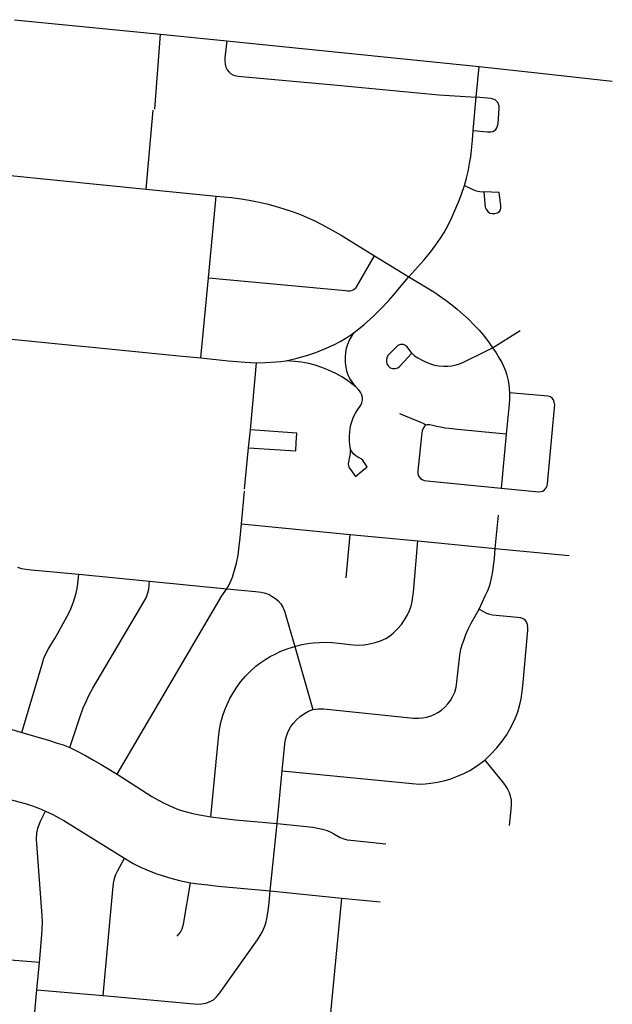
# Model space of a CAD drawing. Extents: x 1410746 to 1533160, y 578873 to 704954.
# Tile 204 of 227: x 1516383 to 1519063, y 644797 to 649245. Entities that reach past the tile are written whole.
import ezdxf

# ---------------------------------------------------------------- set-up
doc = ezdxf.new("R2010")
doc.units = 0
doc.header["$MEASUREMENT"] = 0
doc.layers.add('MC_STREETS', color=254, linetype='CONTINUOUS')

msp = doc.modelspace()

# ---------------------------------------------------------------- linework, layer by layer
at = {"layer": 'MC_STREETS'}
for p, q in [((1516359.373925, 649244.86365), (1517020.43745, 649179.335875)), ((1516993.6828, 648841.06235), (1517020.43745, 649179.335875)), ((1517020.43745, 649179.335875), (1517319.08715, 649149.0362)), ((1517319.08715, 649149.0362), (1518461.025725, 649033.9995)), ((1518447.344525, 648894.151425), (1518461.025725, 649033.9995)), ((1518461.025725, 649033.9995), (1518737.22595, 649003.5362)), ((1518737.22595, 649003.5362), (1519063.169375, 648967.586525)), ((1518434.15705, 648743.573425), (1518447.344525, 648894.151425)), ((1516954.717275, 648479.307475), (1516986.710575, 648836.066625)), ((1516954.717275, 648479.307475), (1517271.8552, 648447.63635)), ((1517237.212875, 648078.748975), (1517271.8552, 648447.63635)), ((1517988.21925, 648178.3436), (1518143.397075, 648082.69795)), ((1517202.0658, 647717.0933), (1517237.212875, 648078.748975)), ((1518521.75985, 647762.66825), (1518646.738225, 647840.104975)), ((1517102.18425, 647726.946475), (1517202.0658, 647717.0933)), ((1517426.35525, 647392.02805), (1517454.377275, 647695.31705)), ((1517418.1917, 647311.1915), (1517426.35525, 647392.02805)), ((1518583.42, 647371.98655), (1518560.503325, 647128.23655)), ((1517400.352525, 647124.001075), (1517418.1917, 647311.1915)), ((1517386.271925, 646967.71765), (1517399.4789, 647114.639325)), ((1518533.80675, 646856.407275), (1518547.72365, 647005.821325)), ((1517386.271925, 646967.71765), (1517878.0789, 646919.7251)), ((1517858.823475, 646723.456575), (1517878.0789, 646919.7251)), ((1517878.0789, 646919.7251), (1518184.0909, 646890.297625)), ((1518184.0909, 646890.297625), (1518533.80675, 646856.407275)), ((1518533.80675, 646856.407275), (1518868.283075, 646824.0501)), ((1516650.9702, 646740.3382), (1516969.35725, 646708.183)), ((1516969.35725, 646708.183), (1517319.623675, 646674.295075)), ((1517626.815775, 646413.83335), (1517708.6273, 646128.579975)), ((1516116.0383, 646106.4059), (1516393.167825, 646025.100275)), ((1517547.096175, 645613.8063), (1517570.4869, 645850.963925)), ((1517515.970275, 645308.702475), (1517547.096175, 645613.8063)), ((1517515.970275, 645308.702475), (1517839.1431, 645276.68405)), ((1517758.162, 644422.063675), (1517839.1431, 645276.68405)), ((1517839.1431, 645276.68405), (1518013.43515, 645259.0967)), ((1516461.03385, 644862.65685), (1516472.4633, 644984.949325)), ((1516432.6733, 644555.05305), (1516461.03385, 644862.65685)), ((1516461.03385, 644862.65685), (1516760.6184, 644836.00545))]:
    msp.add_line(p, q, dxfattribs=at)
for points in [[(1517319.08715, 649149.0362), (1517311.37625, 649072.756375), (1517310.558975, 649058.590125), (1517311.648675, 649043.879), (1517315.19025, 649030.257625), (1517320.911225, 649019.088075), (1517330.173775, 649007.6461), (1517337.096275, 649002.033275), (1517347.373175, 648996.054775), (1517356.65825, 648992.9232), (1517371.45945, 648990.3231), (1517386.380825, 648988.694825), (1517802.953, 648950.17785), (1518278.71215, 648905.2822), (1518447.344525, 648894.151425)], [(1518434.15705, 648743.573425), (1518498.1844, 648738.18975), (1518505.875375, 648738.18975), (1518513.7586, 648738.76655), (1518522.603225, 648740.497025), (1518530.101925, 648744.342525), (1518536.2547, 648748.9571), (1518541.061575, 648756.84035), (1518544.5225, 648765.4927), (1518546.29855, 648775.904375), (1518551.223825, 648843.626975), (1518550.950675, 648853.94775), (1518548.582875, 648863.84945), (1518544.7083, 648871.383375), (1518539.75745, 648877.19525), (1518532.8693, 648882.79185), (1518524.689625, 648886.020675), (1518515.433675, 648888.173225), (1518447.344525, 648894.151425)], [(1518394.183775, 648495.093175), (1518403.906, 648528.4265), (1518411.5449, 648558.98205), (1518417.7949, 648595.093175), (1518422.656, 648625.99595), (1518425.779375, 648654.852525), (1518430.989325, 648700.99595), (1518434.15705, 648743.573425)], [(1516291.02505, 648546.08205), (1516325.978825, 648542.696275), (1516954.717275, 648479.307475)], [(1518143.397075, 648082.69795), (1518211.191375, 648158.798175), (1518240.364325, 648194.398725), (1518265.71155, 648227.73205), (1518285.85045, 648257.24595), (1518302.1699, 648283.634825), (1518320.38065, 648317.103275), (1518336.892125, 648351.6904), (1518355.642125, 648393.704275), (1518370.22545, 648428.079275), (1518382.72545, 648460.718175), (1518394.183775, 648495.093175)], [(1518394.183775, 648495.093175), (1518428.719725, 648479.4769), (1518447.327175, 648472.300925), (1518464.6699, 648468.35705), (1518482.031, 648466.62095)], [(1518557.378225, 648385.718175), (1518559.114325, 648393.35705), (1518559.114325, 648404.8154), (1518551.47545, 648463.49595), (1518482.031, 648466.62095)], [(1518482.031, 648466.62095), (1518488.628225, 648397.523725), (1518492.10045, 648388.148725), (1518499.739325, 648377.73205), (1518508.767125, 648371.48205), (1518520.22545, 648369.0515), (1518531.683775, 648369.398725), (1518543.83655, 648372.87095), (1518552.864325, 648378.079275), (1518557.378225, 648385.718175)], [(1517271.8552, 648447.63635), (1517340.84305, 648441.036675), (1517383.8986, 648435.1339), (1517421.3986, 648429.578325), (1517458.551375, 648422.286675), (1517500.21805, 648412.56445), (1517537.979225, 648402.42615), (1517577.995825, 648390.68945), (1517620.06775, 648376.14635), (1517652.301375, 648364.647775), (1517682.856925, 648351.80055), (1517717.57915, 648335.828325), (1517749.5232, 648320.292475), (1517795.737675, 648294.69835), (1517836.32915, 648271.93945), (1517873.481925, 648249.37), (1517988.21925, 648178.3436)], [(1517237.212875, 648078.748975), (1517856.09715, 648020.75565), (1517866.16005, 648020.077575), (1517875.33045, 648019.91945), (1517884.18465, 648021.026225), (1517891.1415, 648023.7141), (1517897.307825, 648028.299325), (1517903.94845, 648034.465625), (1517909.891325, 648042.023675), (1517988.21925, 648178.3436)], [(1517894.349725, 647830.308625), (1517940.14125, 647868.2194), (1517983.28635, 647906.127225), (1518016.4557, 647938.299025), (1518051.8696, 647975.95745), (1518081.29805, 648009.3762), (1518108.73135, 648042.296175), (1518143.397075, 648082.69795)], [(1518143.397075, 648082.69795), (1518255.3574, 648014.877175), (1518281.051825, 647997.863275), (1518311.260175, 647976.682725), (1518336.954625, 647957.238275), (1518361.954625, 647937.0994), (1518387.301825, 647914.52995), (1518412.301825, 647891.613275), (1518438.690725, 647864.877175), (1518460.295475, 647842.1198), (1518480.150725, 647819.21005), (1518506.3913, 647785.6045), (1518521.75985, 647762.66825)], [(1517586.14065, 647703.54515), (1517631.310775, 647714.0408), (1517686.057325, 647728.79595), (1517722.939525, 647741.361725), (1517759.08075, 647755.809275), (1517803.91835, 647776.463825), (1517832.686925, 647791.1444), (1517858.61285, 647805.5906), (1517894.349725, 647830.308625)], [(1517900.930775, 647587.191575), (1517876.65105, 647624.03965), (1517869.2243, 647638.6075), (1517862.6545, 647656.8887), (1517858.941125, 647674.598625), (1517856.924725, 647696.744825), (1517856.650175, 647719.533), (1517858.02295, 647741.772075), (1517860.768525, 647760.4419), (1517866.5342, 647779.66085), (1517873.93435, 647796.977375), (1517894.349725, 647830.308625)], [(1516219.4391, 647814.084275), (1516255.5613, 647810.463425), (1517102.18425, 647726.946475)], [(1518061.249225, 647740.747875), (1518048.3555, 647727.3332), (1518042.79995, 647717.26375), (1518041.378675, 647706.803725), (1518041.62775, 647698.83375), (1518043.841625, 647690.180425), (1518049.397175, 647680.4582), (1518058.077725, 647672.8193), (1518069.47815, 647669.4695), (1518081.612775, 647668.47955), (1518093.0028, 647672.1996), (1518101.827725, 647679.0693), (1518157.03605, 647737.749875)], [(1518156.943975, 647737.831725), (1518135.508275, 647766.222075), (1518127.522175, 647773.166525), (1518118.841625, 647777.3332), (1518105.730925, 647777.8454), (1518092.452725, 647772.472075), (1518082.7305, 647763.097075), (1518061.249225, 647740.747875)], [(1518157.03605, 647737.749875), (1518168.841625, 647726.63875), (1518184.1194, 647717.26375), (1518200.43885, 647707.88875), (1518221.966625, 647697.124875), (1518240.716625, 647689.8332), (1518259.466625, 647684.624875), (1518278.56385, 647681.15265), (1518299.397175, 647679.416525), (1518319.883275, 647679.0693), (1518337.2444, 647681.15265), (1518350.43885, 647684.27765), (1518367.79995, 647689.13875), (1518386.897175, 647696.77765), (1518490.632125, 647746.925475), (1518521.75985, 647762.66825)], [(1518521.75985, 647762.66825), (1518537.488575, 647739.7016), (1518551.44945, 647716.374325), (1518561.3772, 647698.88255), (1518571.30625, 647679.543), (1518579.60055, 647659.139325), (1518585.503325, 647639.000425), (1518591.8225, 647615.4649), (1518595.195025, 647594.948675), (1518597.07515, 647578.060975), (1518598.369125, 647559.038875)], [(1517202.0658, 647717.0933), (1517326.203975, 647703.8217), (1517364.79955, 647700.31675), (1517402.713825, 647697.400275), (1517454.377275, 647695.31705)], [(1517454.377275, 647695.31705), (1517493.12485, 647696.15035), (1517542.2464, 647698.8124), (1517564.2203, 647700.62035), (1517586.14065, 647703.54515)], [(1517900.930775, 647587.191575), (1517879.1243, 647604.63675), (1517860.36935, 647618.612425), (1517839.802975, 647632.037675), (1517812.8147, 647647.154625), (1517779.541775, 647662.003725), (1517749.568625, 647673.553), (1517719.3205, 647683.452375), (1517689.897325, 647691.701875), (1517657.449325, 647697.7515), (1517627.476175, 647700.501325), (1517586.14065, 647703.54515)], [(1517878.365225, 647303.57745), (1517876.335775, 647323.77465), (1517875.23585, 647342.748475), (1517875.23585, 647363.3722), (1517876.335775, 647381.796075), (1517878.26065, 647399.12), (1517881.010475, 647414.24405), (1517885.960175, 647432.667925), (1517892.559775, 647450.5418), (1517901.08425, 647467.59075), (1517912.08355, 647484.364725), (1517925.8327, 647503.8885), (1517930.7824, 647513.5129), (1517933.532225, 647525.337175), (1517933.807225, 647538.81135), (1517929.4075, 647552.5605), (1517923.5852, 647562.343525), (1517913.213475, 647575.480175), (1517900.930775, 647587.191575)], [(1518560.503325, 647128.23655), (1518730.4152, 647111.741175), (1518740.914425, 647112.74975), (1518748.697775, 647115.0421), (1518756.683875, 647120.944875), (1518764.551925, 647130.18725), (1518768.426925, 647139.48725), (1518770.398525, 647148.771075), (1518802.183825, 647491.18115), (1518802.864425, 647504.97265), (1518800.810475, 647517.63955), (1518797.308875, 647527.194875), (1518791.753325, 647534.833775), (1518783.072775, 647541.431), (1518773.4503, 647544.3547), (1518598.369125, 647559.038875)], [(1518598.369125, 647559.038875), (1518597.865025, 647530.6994), (1518596.316025, 647507.7227), (1518583.42, 647371.98655)], [(1518100.433875, 647466.083775), (1518203.328625, 647424.302275), (1518210.6892, 647420.0058), (1518219.586775, 647412.6653)], [(1517418.1917, 647311.1915), (1517631.480425, 647297.2027), (1517633.4257, 647332.687075), (1517635.989525, 647376.8634), (1517426.35525, 647392.02805)], [(1518219.586775, 647412.6653), (1518212.023825, 647405.102375), (1518207.797475, 647398.20675), (1518203.86645, 647386.87045), (1518201.791625, 647376.8526), (1518200.433875, 647365.389325), (1518183.7672, 647207.056), (1518183.7672, 647196.639325), (1518185.503325, 647185.528225), (1518189.322775, 647178.931), (1518195.92, 647171.98655), (1518203.21165, 647167.125425), (1518212.278525, 647163.7613), (1518225.433875, 647161.22265), (1518560.503325, 647128.23655)], [(1518583.42, 647371.98655), (1518363.060075, 647393.757975), (1518324.981675, 647397.479825), (1518306.338075, 647400.208725), (1518293.66815, 647402.287375), (1518269.6937, 647407.096125), (1518251.618025, 647411.998), (1518237.3819, 647414.667275), (1518225.592625, 647414.667275), (1518219.586775, 647412.6653)], [(1517878.1349, 647299.110875), (1517877.4357, 647285.552025), (1517875.23585, 647270.152975), (1517870.011175, 647245.954475), (1517868.911225, 647237.979975), (1517869.4612, 647229.4555), (1517871.386075, 647223.1309), (1517901.6342, 647181.333475), (1517930.650475, 647205.3154)], [(1517930.650475, 647205.3154), (1517953.880975, 647224.5058), (1517939.406825, 647247.494175), (1517934.632175, 647254.47895), (1517927.4826, 647260.528575), (1517911.916525, 647269.0441), (1517902.720375, 647274.77285), (1517894.428775, 647282.6122), (1517883.41655, 647295.6588), (1517878.365225, 647303.57745)], [(1517319.623675, 646674.295075), (1517330.387575, 646692.003425), (1517344.896125, 646725.88085), (1517355.08765, 646758.64855), (1517363.304825, 646789.751225), (1517370.58335, 646826.37515), (1517376.001075, 646866.393975), (1517380.036475, 646903.8209), (1517386.271925, 646967.71765)], [(1517626.815775, 646413.83335), (1517653.599625, 646421.008675), (1517684.2093, 646426.9813), (1517709.59295, 646430.3409), (1517738.7572, 646431.671675), (1517769.69245, 646432.20735), (1517795.488675, 646430.597325), (1517824.5659, 646427.727875), (1517891.8646, 646420.6831), (1517915.306875, 646419.58425), (1517941.032, 646421.008675), (1517965.488025, 646424.71225), (1517990.679425, 646430.714175), (1518014.9432, 646438.55325), (1518038.521175, 646449.18905), (1518054.861725, 646459.509375), (1518073.908575, 646474.5271), (1518091.840675, 646492.30685), (1518109.4139, 646513.026575), (1518123.943525, 646533.7419), (1518136.9097, 646555.8425), (1518146.34085, 646575.55025), (1518152.68675, 646594.96125), (1518157.9128, 646615.865425), (1518161.6457, 646639.755925), (1518163.744175, 646658.80605), (1518184.0909, 646890.297625)], [(1518460.490325, 646582.068875), (1518488.736, 646642.1575), (1518500.025425, 646665.91235), (1518507.5517, 646685.43365), (1518512.255625, 646700.4862), (1518517.19475, 646721.183475), (1518521.118125, 646743.330725), (1518529.599025, 646810.636875), (1518533.80675, 646856.407275)], [(1516372.6881, 646770.893575), (1516391.31465, 646765.5717), (1516411.374025, 646762.2967), (1516436.959975, 646759.635775), (1516650.9702, 646740.3382)], [(1516393.167825, 646025.100275), (1516483.915375, 646333.425725), (1516492.7166, 646360.14375), (1516502.77515, 646383.718475), (1516513.148025, 646402.578275), (1516526.664225, 646424.58135), (1516542.3807, 646450.04205), (1516554.639575, 646470.4735), (1516580.183925, 646516.97405), (1516597.89225, 646549.78655), (1516610.79385, 646576.535775), (1516626.00875, 646614.670225), (1516632.894675, 646635.041075), (1516638.0591, 646654.838075), (1516642.649725, 646674.922), (1516646.092675, 646696.7274), (1516650.9702, 646740.3382)], [(1516609.40405, 645957.11965), (1516655.951575, 646096.65945), (1516670.76455, 646135.503875), (1516683.566325, 646165.204), (1516697.904325, 646194.39205), (1516714.2906, 646224.604225), (1516945.07045, 646614.547175), (1516954.434025, 646632.6891), (1516962.919775, 646655.51285), (1516966.431125, 646671.6065), (1516969.35725, 646708.183)], [(1516823.8323, 645836.34555), (1517296.5334, 646641.482575), (1517319.623675, 646674.295075)], [(1517319.623675, 646674.295075), (1517449.363825, 646660.98695), (1517474.408925, 646657.886125), (1517494.206475, 646654.069725), (1517511.141725, 646647.8681), (1517525.4532, 646639.75825), (1517540.0032, 646629.5017), (1517551.690925, 646619.0066), (1517564.332725, 646605.649225), (1517573.6352, 646590.8607), (1517581.2801, 646572.7543), (1517626.815775, 646413.83335)], [(1517708.6273, 646128.579975), (1517732.589525, 646132.162), (1517758.43525, 646130.974325), (1518163.98465, 646089.894025), (1518186.649025, 646089.30145), (1518205.8284, 646091.157525), (1518223.1517, 646094.250975), (1518239.54695, 646098.891125), (1518256.87025, 646105.696725), (1518274.19355, 646114.6677), (1518290.898175, 646125.804125), (1518306.05605, 646139.105925), (1518319.97655, 646153.954475), (1518331.73165, 646169.112375), (1518341.012, 646185.816975), (1518350.292325, 646207.4711), (1518356.479225, 646230.05325), (1518360.5007, 646253.56345), (1518373.3885, 646374.0766), (1518378.181775, 646400.624), (1518385.18735, 646424.9591), (1518392.561625, 646444.86965), (1518401.41075, 646468.098625), (1518411.076875, 646490.77375), (1518425.37715, 646518.2437), (1518460.490325, 646582.068875)], [(1518460.490325, 646582.068875), (1518493.793025, 646563.84665), (1518507.197875, 646559.657625), (1518521.44055, 646556.515875), (1518634.7623, 646546.158325), (1518645.66135, 646544.37485), (1518655.371425, 646541.2042), (1518663.93215, 646536.4194), (1518670.828275, 646529.512475), (1518675.6051, 646522.30185), (1518678.530525, 646514.175675), (1518680.142025, 646506.12905)], [(1518486.137375, 645899.35155), (1518512.807225, 645924.846), (1518541.0335, 645955.0647), (1518565.695575, 645986.171825), (1518584.203075, 646012.181375), (1518598.482225, 646036.090675), (1518613.42555, 646064.981075), (1518625.3802, 646090.882825), (1518635.4217, 646117.60035), (1518643.312175, 646144.67875), (1518650.285725, 646176.22575), (1518655.233175, 646209.734875), (1518659.3623, 646250.07315), (1518680.53835, 646486.510725), (1518680.968375, 646497.110725), (1518680.142025, 646506.12905)], [(1517246.903175, 645643.974875), (1517281.803975, 646001.058775), (1517287.030025, 646037.641075), (1517293.375925, 646069.7439), (1517302.33485, 646101.100175), (1517310.9205, 646127.230375), (1517321.372575, 646151.86745), (1517334.0644, 646177.624375), (1517347.1295, 646200.395), (1517364.674075, 646228.76495), (1517383.711825, 646254.521875), (1517404.834275, 646278.974375), (1517427.3866, 646302.302825), (1517450.9038, 646323.953575), (1517469.19495, 646337.765275), (1517491.219, 646353.070125), (1517516.22935, 646367.628375), (1517540.8664, 646380.693475), (1517564.756875, 646391.89215), (1517597.6974, 646404.878325), (1517626.815775, 646413.83335)], [(1517570.4869, 645850.963925), (1517581.5849, 645972.724975), (1517584.4835, 645993.439175), (1517590.44775, 646012.6419), (1517597.7722, 646029.27015), (1517608.023825, 646048.261725), (1517619.925775, 646065.6569), (1517634.116575, 646081.221), (1517651.053975, 646096.327325), (1517671.653525, 646110.518125), (1517689.50645, 646121.046775), (1517708.6273, 646128.579975)], [(1516393.167825, 646025.100275), (1516518.2811, 645987.855575), (1516548.293825, 645978.454), (1516578.877575, 645968.335875), (1516609.40405, 645957.11965)], [(1516609.40405, 645957.11965), (1516634.407525, 645945.52555), (1516680.639075, 645920.59815), (1516716.075775, 645900.3486), (1516751.512475, 645880.09905), (1516823.8323, 645836.34555)], [(1517570.4869, 645850.963925), (1518158.018825, 645793.5233), (1518189.357125, 645791.501475), (1518217.1572, 645792.512375), (1518242.935475, 645795.039675), (1518273.26285, 645800.094225), (1518307.6339, 645808.181525), (1518332.9067, 645815.763375), (1518363.52495, 645827.007725), (1518392.0451, 645839.014375), (1518418.3717, 645852.60505), (1518448.15075, 645871.869025), (1518486.137375, 645899.35155)], [(1518486.137375, 645899.35155), (1518571.482075, 645795.545125), (1518582.2885, 645781.190675), (1518589.37885, 645769.191625), (1518597.2873, 645753.374725), (1518601.6506, 645738.103225), (1518604.92305, 645718.741125), (1518605.468475, 645699.10635), (1518603.712775, 645676.9795), (1518597.0146, 645603.93215)], [(1516823.8323, 645836.34555), (1516980.043075, 645736.182625), (1517007.163025, 645719.910675), (1517038.983725, 645703.2771), (1517076.228425, 645686.64355), (1517104.79475, 645675.433975), (1517131.1915, 645667.1172), (1517165.905, 645658.438825), (1517195.917725, 645652.29165), (1517246.903175, 645643.974875)], [(1516472.4633, 644984.949325), (1516264.97185, 645002.727225), (1516250.84485, 645004.997625), (1516239.240525, 645008.529375), (1516227.13165, 645013.827025), (1516215.527325, 645021.39505), (1516207.959275, 645028.9631), (1516199.382175, 645042.83785), (1516195.0936, 645056.96485), (1516192.6195, 645072.4479), (1516159.523975, 645532.5473), (1516158.722625, 645569.481575), (1516159.73735, 645603.982025), (1516162.684925, 645637.63315), (1516167.04345, 645662.199425), (1516176.79275, 645698.984725), (1516195.000775, 645763.208275)], [(1516195.000775, 645763.208275), (1516356.85425, 645717.85475), (1516408.314225, 645703.246775), (1516441.182225, 645692.954775), (1516471.9508, 645681.543525), (1516499.02445, 645669.560125)], [(1516472.4633, 644984.949325), (1516483.6705, 645110.300725), (1516485.0808, 645137.686425), (1516485.982425, 645166.53845), (1516484.780275, 645196.2921), (1516460.438225, 645521.642825), (1516459.442225, 645542.8908), (1516460.770225, 645569.7828), (1516465.418225, 645593.0228), (1516477.7206, 645623.401775), (1516499.02445, 645669.560125)], [(1516499.02445, 645669.560125), (1516532.755525, 645654.026075), (1516559.829175, 645639.8235), (1516582.020675, 645626.952425), (1516781.18985, 645503.149475), (1516856.912275, 645456.31665)], [(1517246.903175, 645643.974875), (1517297.16545, 645637.104475), (1517358.318825, 645630.7156), (1517547.096175, 645613.8063)], [(1517547.096175, 645613.8063), (1517708.25445, 645596.270925), (1517732.052425, 645592.930875), (1517752.92785, 645588.338275), (1517773.385775, 645582.07565), (1517790.5036, 645574.5605), (1517803.863875, 645566.627825), (1517832.671975, 645550.7625), (1517848.650175, 645544.3941), (1517863.28275, 645540.45455), (1517880.267925, 645537.81975), (1518038.96715, 645522.072575)], [(1516760.6184, 644836.00545), (1516805.841875, 645330.407275), (1516808.73265, 645353.2123), (1516812.587025, 645369.27215), (1516817.404975, 645382.44125), (1516825.434925, 645398.179925), (1516856.912275, 645456.31665)], [(1516856.912275, 645456.31665), (1516896.74075, 645433.190425), (1516929.181675, 645416.488175), (1516958.410625, 645403.640275), (1516998.895825, 645388.135325), (1517032.607225, 645376.9809), (1517066.33295, 645366.702575), (1517105.07415, 645356.45795), (1517155.56025, 645346.006425)], [(1517095.5465, 645104.2159), (1517110.391625, 645122.4088), (1517117.6036, 645137.73425), (1517123.999525, 645158.968075), (1517155.56025, 645346.006425)], [(1517155.56025, 645346.006425), (1517190.2805, 645341.0464), (1517233.87735, 645335.87815), (1517280.658575, 645330.724275), (1517515.970275, 645308.702475)], [(1516760.6184, 644836.00545), (1517186.590675, 644797.0587), (1517206.26445, 644798.195), (1517224.83305, 644801.656925), (1517244.342975, 644808.874125), (1517259.32435, 644817.6437), (1517273.50515, 644830.45215), (1517288.600825, 644848.749925), (1517458.7702, 645088.4509), (1517471.1212, 645107.663575), (1517480.72755, 645125.046475), (1517489.876425, 645146.088925), (1517495.8232, 645163.014375), (1517500.8551, 645184.51425), (1517506.34445, 645218.8226), (1517511.376325, 645257.24795), (1517515.970275, 645308.702475)]]:
    msp.add_lwpolyline(points, dxfattribs=at)

doc.saveas('drawing.dxf')
